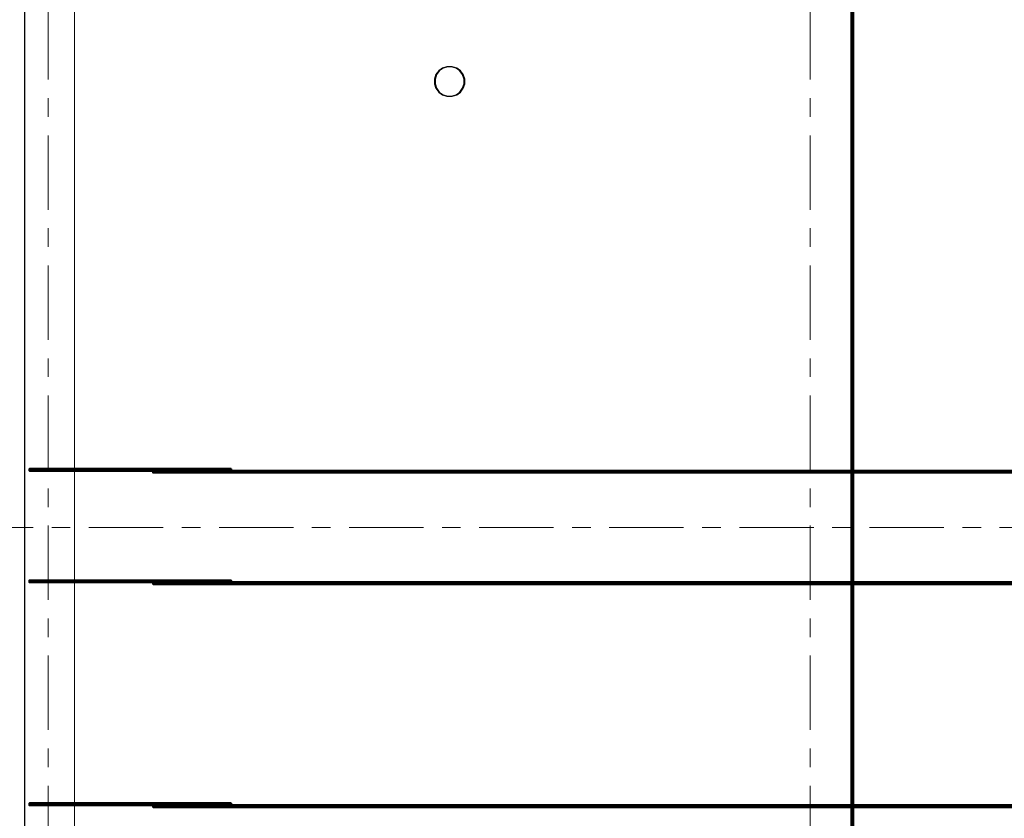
# Model space of a CAD drawing. Header units: metres. Extents: x -38 to 100, y -15 to 21.
# Tile 27 of 252: x 32.7 to 38, y 1.73 to 6.03. Entities that reach past the tile are written whole.
import ezdxf

# ---------------------------------------------------------------- set-up
doc = ezdxf.new("R2010")
doc.units = ezdxf.units.M
doc.linetypes.add('______11', pattern=[0.5, 0.4, -0.05, 0, -0.05])
doc.linetypes.add('______5', pattern=[1.1, 0.8, -0.1, 0.1, -0.1])
for name, color, linetype, lineweight in [('XR$1$Осевая линия (1)', 7, '______5', 13), ('XR$5$Арм. стержнями верхней зоны', 180, 'Continuous', 35), ('XR$5$Арм. стержнями нижней зоны', 180, 'Continuous', 35), ('XR$5$Общий слой (1)_1', 7, 'Continuous', 13), ('XR$5$Перекрытие (1)', 7, 'Continuous', 35), ('XR$7$Арм. стержнями верхней зоны', 180, 'Continuous', 35), ('XR$7$Арм. стержнями нижней зоны', 180, 'Continuous', 35), ('XR$7$Общий слой (1)_1', 7, 'Continuous', 13), ('XR$7$Перекрытие (1)', 7, 'Continuous', 35)]:
    doc.layers.add(name, color=color, linetype=linetype, lineweight=lineweight)

msp = doc.modelspace()

# ---------------------------------------------------------------- linework, layer by layer
at = {"layer": 'XR$1$Осевая линия (1)', "color": 253, "linetype": '______11', "lineweight": 13, "true_color": 0xa0a0a0, "transparency": 33554687}
for p, q in [((32.85, -3.39), (32.85, 19.78)), ((36.95, -3.39), (36.95, 8.76)), ((-2.63, 3.3), (62.6, 3.3))]:
    msp.add_line(p, q, dxfattribs=at)
at = {"layer": 'XR$5$Арм. стержнями верхней зоны', "color": 4, "linetype": 'Continuous', "lineweight": 50, "transparency": 33554687}
for points in [[(33.835, 3.6052), (32.75, 3.6052), (32.75, 3.6152), (33.835, 3.6152), (33.835, 3.6052)], [(45.115, 3.5952), (33.415, 3.5952), (33.415, 3.6052), (45.115, 3.6052), (45.115, 3.5952)]]:
    msp.add_lwpolyline(points, dxfattribs=at)
at = {"layer": 'XR$5$Арм. стержнями нижней зоны', "color": 4, "linetype": 'Continuous', "lineweight": 50, "transparency": 33554687}
for points in [[(33.835, 1.8052), (32.75, 1.8052), (32.75, 1.8152), (33.835, 1.8152), (33.835, 1.8052)], [(45.115, 1.7952), (33.415, 1.7952), (33.415, 1.8052), (45.115, 1.8052), (45.115, 1.7952)]]:
    msp.add_lwpolyline(points, dxfattribs=at)
at = {"layer": 'XR$5$Общий слой (1)_1', "color": 7, "linetype": 'Continuous', "lineweight": 13, "transparency": 33554687}
msp.add_lwpolyline([(32.9919, 8.3849), (32.9919, -0.0251), (61.8219, -0.0251)], dxfattribs=at)
at = {"layer": 'XR$5$Перекрытие (1)', "color": 7, "linetype": 'Continuous', "lineweight": 25, "transparency": 33554687}
for p, q in [((32.725, -0.2498), (32.725, 16.4002)), ((34.9995, 5.7799), (34.9755, 5.7721)), ((35.0248, 5.7799), (34.9995, 5.7799)), ((35.0488, 5.7721), (35.0248, 5.7799)), ((34.9403, 5.7369), (34.9325, 5.7129)), ((34.9551, 5.7573), (34.9403, 5.7369)), ((34.9755, 5.7721), (34.9551, 5.7573)), ((35.0692, 5.7573), (35.0488, 5.7721)), ((35.084, 5.7369), (35.0692, 5.7573)), ((35.0918, 5.7129), (35.084, 5.7369)), ((34.9325, 5.7129), (34.9325, 5.6876)), ((34.9325, 5.6876), (34.9403, 5.6636)), ((35.084, 5.6636), (35.0918, 5.6876)), ((35.0918, 5.6876), (35.0918, 5.7129)), ((34.9403, 5.6636), (34.9551, 5.6432)), ((34.9551, 5.6432), (34.9755, 5.6284)), ((34.9755, 5.6284), (34.9995, 5.6206)), ((34.9995, 5.6206), (35.0248, 5.6206)), ((35.0248, 5.6206), (35.0488, 5.6284)), ((35.0488, 5.6284), (35.0692, 5.6432)), ((35.0692, 5.6432), (35.084, 5.6636))]:
    msp.add_line(p, q, dxfattribs=at)
at = {"layer": 'XR$7$Арм. стержнями верхней зоны', "color": 4, "linetype": 'Continuous', "lineweight": 50, "transparency": 33554687}
for points in [[(37.1825, 11.1952), (37.1825, -0.2248), (37.1725, -0.2248), (37.1725, 11.1952), (37.1825, 11.1952)], [(33.835, 1.8052), (32.75, 1.8052), (32.75, 1.8152), (33.835, 1.8152), (33.835, 1.8052)], [(45.115, 1.7952), (33.415, 1.7952), (33.415, 1.8052), (45.115, 1.8052), (45.115, 1.7952)]]:
    msp.add_lwpolyline(points, dxfattribs=at)
at = {"layer": 'XR$7$Арм. стержнями нижней зоны', "color": 4, "linetype": 'Continuous', "lineweight": 50, "transparency": 33554687}
for points in [[(33.835, 3.0052), (32.75, 3.0052), (32.75, 3.0152), (33.835, 3.0152), (33.835, 3.0052)], [(45.115, 2.9952), (33.415, 2.9952), (33.415, 3.0052), (45.115, 3.0052), (45.115, 2.9952)]]:
    msp.add_lwpolyline(points, dxfattribs=at)
at = {"layer": 'XR$7$Общий слой (1)_1', "color": 7, "linetype": 'Continuous', "lineweight": 13, "transparency": 33554687}
msp.add_lwpolyline([(32.9919, 8.3849), (32.9919, -0.0251), (61.8219, -0.0251)], dxfattribs=at)
at = {"layer": 'XR$7$Перекрытие (1)', "color": 7, "linetype": 'Continuous', "lineweight": 25, "transparency": 33554687}
for p, q in [((32.725, -0.2498), (32.725, 16.4002)), ((34.9965, 5.7799), (34.9725, 5.7721)), ((35.0218, 5.7799), (34.9965, 5.7799)), ((35.0458, 5.7721), (35.0218, 5.7799)), ((34.9373, 5.7369), (34.9295, 5.7129)), ((34.9521, 5.7573), (34.9373, 5.7369)), ((34.9725, 5.7721), (34.9521, 5.7573)), ((35.0662, 5.7573), (35.0458, 5.7721)), ((35.081, 5.7369), (35.0662, 5.7573)), ((35.0888, 5.7129), (35.081, 5.7369)), ((34.9295, 5.7129), (34.9295, 5.6876)), ((34.9295, 5.6876), (34.9373, 5.6636)), ((35.081, 5.6636), (35.0888, 5.6876)), ((35.0888, 5.6876), (35.0888, 5.7129)), ((34.9373, 5.6636), (34.9521, 5.6432)), ((34.9521, 5.6432), (34.9725, 5.6284)), ((34.9725, 5.6284), (34.9965, 5.6206)), ((34.9965, 5.6206), (35.0218, 5.6206)), ((35.0218, 5.6206), (35.0458, 5.6284)), ((35.0458, 5.6284), (35.0662, 5.6432)), ((35.0662, 5.6432), (35.081, 5.6636))]:
    msp.add_line(p, q, dxfattribs=at)

doc.saveas('drawing.dxf')
